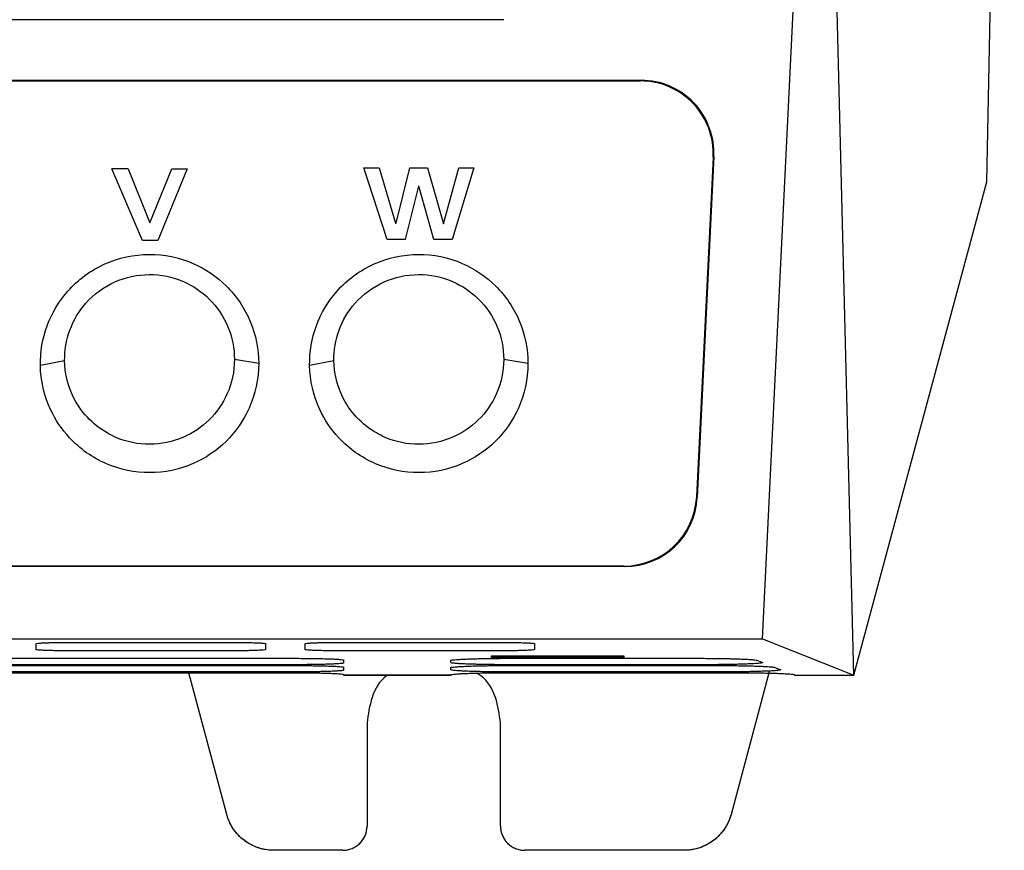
# Model space of a CAD drawing. Extents: x 76 to 839, y -9 to 645.
# Tile 19 of 78: x 363 to 403, y 218 to 252. Entities that reach past the tile are written whole.
import ezdxf

# ---------------------------------------------------------------- set-up
doc = ezdxf.new("R2010")
doc.units = 0
doc.layers.get('0').update_dxf_attribs({"linetype": 'CONTINUOUS'})

msp = doc.modelspace()

# ---------------------------------------------------------------- linework, layer by layer
at = {"color": 7, "linetype": 'CONTINUOUS'}
for p, q in [((402.505, 245.715), (403.227, 282.304)), ((393.264, 226.868), (395.713, 277.385)), ((397.028, 225.367), (395.713, 277.385)), ((382.593, 252.395), (340.593, 252.395)), ((309.168, 249.895), (388.259, 249.895)), ((309.195, 249.868), (388.231, 249.868)), ((388.259, 249.895), (388.231, 249.868)), ((391.223, 246.723), (390.544, 232.723)), ((391.251, 246.749), (390.569, 232.697)), ((391.251, 246.749), (391.223, 246.723)), ((367.107, 246.244), (366.434, 246.244)), ((367.704, 243.289), (366.434, 246.244)), ((367.107, 246.244), (368, 244.022)), ((368, 244.022), (368.91, 246.244)), ((369.545, 246.244), (368.33, 243.289)), ((368.91, 246.244), (369.545, 246.244)), ((377.792, 243.329), (376.823, 246.284)), ((376.823, 246.284), (377.462, 246.284)), ((377.462, 246.284), (378.135, 244.006)), ((378.152, 244.006), (378.723, 246.284)), ((378.723, 246.284), (379.443, 246.284)), ((379.443, 246.284), (380.112, 243.977)), ((380.112, 243.977), (380.743, 246.284)), ((381.356, 246.284), (380.459, 243.329)), ((380.743, 246.284), (381.356, 246.284)), ((397.028, 225.367), (402.505, 245.715)), ((379.079, 245.53), (378.529, 243.329)), ((379.096, 245.53), (379.079, 245.53)), ((379.714, 243.329), (379.096, 245.53)), ((378.135, 244.006), (378.152, 244.006)), ((368.33, 243.289), (367.704, 243.289)), ((378.529, 243.329), (377.792, 243.329)), ((380.459, 243.329), (379.714, 243.329)), ((364.49, 238.325), (363.49, 238.139)), ((372.489, 238.218), (371.489, 238.387)), ((375.59, 238.325), (374.59, 238.139)), ((383.589, 238.218), (382.589, 238.387)), ((390.544, 232.723), (390.569, 232.697)), ((387.569, 229.842), (309.858, 229.842)), ((387.544, 229.868), (309.883, 229.868)), ((387.569, 229.842), (387.544, 229.868)), ((304.163, 226.868), (393.264, 226.868)), ((363.313, 226.424), (363.313, 226.668)), ((364.839, 226.721), (371.239, 226.721)), ((374.403, 226.424), (374.403, 226.668)), ((375.929, 226.721), (382.329, 226.721)), ((393.264, 226.868), (397.028, 225.367)), ((371.239, 226.37), (364.839, 226.37)), ((382.329, 226.37), (375.929, 226.37)), ((382.086, 226.171), (387.538, 226.171)), ((382.086, 226.093), (382.086, 226.171)), ((382.086, 226.171), (382.086, 226.093)), ((387.538, 226.093), (382.086, 226.093)), ((387.538, 226.093), (387.537, 226.171)), ((387.538, 226.171), (387.538, 226.093)), ((373.941, 225.799), (323.493, 225.799)), ((323.518, 226.063), (373.918, 226.063)), ((323.518, 225.766), (373.918, 225.766)), ((375.99, 225.991), (375.99, 225.872)), ((375.99, 225.694), (375.99, 225.575)), ((380.407, 225.887), (380.407, 225.976)), ((390.729, 225.798), (382.941, 225.798)), ((382.942, 226.064), (390.506, 226.064)), ((382.942, 225.767), (391.25, 225.767)), ((373.941, 225.502), (323.493, 225.502)), ((323.518, 225.469), (373.918, 225.469)), ((371.17, 219.629), (369.605, 225.469)), ((371.17, 219.629), (369.605, 225.469)), ((375.99, 225.398), (375.99, 225.367)), ((375.99, 225.367), (380.407, 225.367)), ((375.99, 225.367), (375.99, 225.367)), ((380.437, 225.367), (375.99, 225.367)), ((380.407, 225.59), (380.407, 225.679)), ((391.474, 225.501), (382.941, 225.501)), ((393.54, 225.508), (391.964, 219.629)), ((393.54, 225.508), (391.964, 219.629)), ((394.583, 225.367), (394.563, 225.386)), ((394.583, 225.367), (397.028, 225.367)), ((376.957, 223.397), (376.957, 219.147)), ((382.457, 219.147), (382.457, 223.397)), ((382.457, 219.147), (382.457, 223.397)), ((382.457, 223.397), (382.457, 223.397)), ((371.17, 219.629), (371.17, 219.629)), ((391.964, 219.629), (391.964, 219.629)), ((382.457, 219.147), (382.457, 219.147)), ((375.957, 218.147), (373.102, 218.147)), ((373.102, 218.147), (373.102, 218.147)), ((375.957, 218.147), (373.102, 218.147)), ((375.957, 218.147), (375.957, 218.147)), ((390.033, 218.147), (383.457, 218.147)), ((383.457, 218.147), (383.457, 218.147)), ((390.033, 218.147), (383.457, 218.147)), ((390.033, 218.147), (390.033, 218.147))]:
    msp.add_line(p, q, dxfattribs=at)
at = {"color": 7, "linetype": 'CONTINUOUS', "flags": 128}
for points in [[(393.029, 225.983), (393.095, 225.957), (393.16, 225.931), (393.252, 225.895)], [(393.773, 225.687), (393.839, 225.66), (393.905, 225.634), (393.996, 225.598)], [(382.942, 225.47), (384.449, 225.47), (387.462, 225.47), (389.761, 225.47), (392.061, 225.47)]]:
    msp.add_lwpolyline(points, dxfattribs=at)
at = {"color": 7, "linetype": 'CONTINUOUS'}
for centre, major_axis, ratio, start_param, end_param in [((388.227, 246.864), (1.22, 2.747), 0.997781, 5.082541, 6.700216), ((388.254, 246.89), (1.22, 2.747), 0.997781, 5.082541, 6.700216), ((387.548, 232.864), (2.8, 1.08), 0.997991, 4.343586, 5.867351), ((387.573, 232.838), (2.8, 1.08), 0.997991, 4.343586, 5.867351)]:
    msp.add_ellipse(centre, major_axis=major_axis, ratio=ratio, start_param=start_param, end_param=end_param, dxfattribs=at)
for points, knots in [([(363.49, 238.139), (363.48, 238.695), (363.669, 239.808), (364.58, 241.337), (366.079, 242.442), (367.966, 242.85), (369.771, 242.477), (371.262, 241.467), (372.253, 239.995), (372.489, 238.81), (372.489, 238.218)], [11.258706, 11.258706, 11.258706, 11.258706, 12.366473, 13.466962, 14.727553, 15.955951, 17.172677, 18.264536, 19.444454, 20.622772, 20.622772, 20.622772, 20.622772]), ([(374.59, 238.139), (374.58, 238.695), (374.769, 239.808), (375.68, 241.337), (377.179, 242.442), (379.066, 242.85), (380.871, 242.477), (382.362, 241.467), (383.353, 239.995), (383.589, 238.81), (383.589, 238.218)], [11.258706, 11.258706, 11.258706, 11.258706, 12.366473, 13.466962, 14.727553, 15.955951, 17.172677, 18.264536, 19.444454, 20.622772, 20.622772, 20.622772, 20.622772]), ([(364.49, 238.325), (364.482, 238.758), (364.629, 239.624), (365.337, 240.812), (366.504, 241.672), (367.972, 241.989), (369.375, 241.7), (370.535, 240.914), (371.306, 239.769), (371.489, 238.847), (371.489, 238.387)], [11.258706, 11.258706, 11.258706, 11.258706, 12.366473, 13.466962, 14.727553, 15.955951, 17.172677, 18.264536, 19.444454, 20.622772, 20.622772, 20.622772, 20.622772]), ([(375.59, 238.325), (375.582, 238.758), (375.729, 239.624), (376.437, 240.812), (377.604, 241.672), (379.072, 241.989), (380.475, 241.7), (381.635, 240.914), (382.406, 239.769), (382.589, 238.847), (382.589, 238.387)], [11.258706, 11.258706, 11.258706, 11.258706, 12.366473, 13.466962, 14.727553, 15.955951, 17.172677, 18.264536, 19.444454, 20.622772, 20.622772, 20.622772, 20.622772]), ([(366.239, 235.356), (365.937, 235.531), (365.371, 235.982), (364.693, 236.992), (364.499, 237.84), (364.49, 238.325)], [8.198448, 8.198448, 8.198448, 8.198448, 9.081862, 10.015587, 11.258706, 11.258706, 11.258706, 11.258706]), ([(371.489, 238.387), (371.489, 237.895), (371.292, 236.97), (370.506, 235.84), (369.378, 235.077), (367.996, 234.788), (366.905, 235.012), (366.358, 235.287), (366.239, 235.356)], [2, 2, 2, 2, 3.259764, 4.36382, 5.447974, 6.65159, 7.852473, 8.198448, 8.198448, 8.198448, 8.198448]), ([(377.339, 235.356), (377.037, 235.531), (376.471, 235.982), (375.793, 236.992), (375.599, 237.84), (375.59, 238.325)], [8.198448, 8.198448, 8.198448, 8.198448, 9.081862, 10.015587, 11.258706, 11.258706, 11.258706, 11.258706]), ([(382.589, 238.387), (382.589, 237.895), (382.392, 236.97), (381.606, 235.84), (380.478, 235.077), (379.096, 234.788), (378.005, 235.012), (377.458, 235.287), (377.339, 235.356)], [2, 2, 2, 2, 3.259764, 4.36382, 5.447974, 6.65159, 7.852473, 8.198448, 8.198448, 8.198448, 8.198448]), ([(372.489, 238.218), (372.489, 237.585), (372.235, 236.397), (371.225, 234.944), (369.775, 233.963), (367.998, 233.591), (366.145, 233.972), (364.721, 234.98), (363.752, 236.425), (363.501, 237.514), (363.49, 238.139)], [2, 2, 2, 2, 3.259764, 4.36382, 5.447974, 6.65159, 7.852473, 9.081862, 10.015587, 11.258706, 11.258706, 11.258706, 11.258706]), ([(383.589, 238.218), (383.589, 237.585), (383.335, 236.397), (382.325, 234.944), (380.875, 233.963), (379.098, 233.591), (377.245, 233.972), (375.821, 234.98), (374.852, 236.425), (374.601, 237.514), (374.59, 238.139)], [2, 2, 2, 2, 3.259764, 4.36382, 5.447974, 6.65159, 7.852473, 9.081862, 10.015587, 11.258706, 11.258706, 11.258706, 11.258706]), ([(363.313, 226.668), (363.313, 226.674), (363.358, 226.683), (363.482, 226.692), (363.571, 226.697), (363.661, 226.702), (363.78, 226.706), (363.909, 226.71), (364.021, 226.713), (364.138, 226.715), (364.316, 226.718), (364.561, 226.72), (364.747, 226.721), (364.839, 226.721)], [2, 2, 2, 2, 2.719562, 3.076173, 3.254674, 3.43368, 3.712922, 3.995318, 4.138108, 4.282006, 4.568576, 4.959122, 5.350941, 5.350941, 5.350941, 5.350941]), ([(371.239, 226.721), (371.414, 226.721), (371.632, 226.719), (371.914, 226.715), (372.065, 226.713), (372.223, 226.708), (372.353, 226.704), (372.46, 226.7), (372.536, 226.696), (372.604, 226.692), (372.684, 226.686), (372.749, 226.677), (372.766, 226.671), (372.766, 226.668)], [1.999998, 1.999998, 1.999998, 1.999998, 2.735023, 2.916913, 3.280531, 3.463007, 3.742164, 4.024521, 4.167305, 4.311194, 4.597714, 4.973578, 5.350012, 5.350012, 5.350012, 5.350012]), ([(374.403, 226.668), (374.403, 226.674), (374.448, 226.683), (374.572, 226.692), (374.661, 226.697), (374.751, 226.702), (374.87, 226.706), (374.999, 226.71), (375.111, 226.713), (375.228, 226.715), (375.406, 226.718), (375.651, 226.72), (375.837, 226.721), (375.929, 226.721)], [2, 2, 2, 2, 2.719562, 3.076173, 3.254674, 3.43368, 3.712922, 3.995318, 4.138108, 4.282006, 4.568576, 4.959122, 5.350941, 5.350941, 5.350941, 5.350941]), ([(382.329, 226.721), (382.504, 226.721), (382.722, 226.719), (383.004, 226.715), (383.155, 226.713), (383.313, 226.708), (383.443, 226.704), (383.55, 226.7), (383.626, 226.696), (383.694, 226.692), (383.774, 226.686), (383.839, 226.677), (383.856, 226.671), (383.856, 226.668)], [1.999998, 1.999998, 1.999998, 1.999998, 2.735023, 2.916913, 3.280531, 3.463007, 3.742164, 4.024521, 4.167305, 4.311194, 4.597714, 4.973578, 5.350012, 5.350012, 5.350012, 5.350012]), ([(364.839, 226.37), (364.666, 226.37), (364.449, 226.371), (364.169, 226.375), (364.02, 226.378), (363.864, 226.382), (363.735, 226.386), (363.629, 226.391), (363.553, 226.395), (363.485, 226.399), (363.402, 226.405), (363.331, 226.414), (363.313, 226.42), (363.313, 226.424)], [2, 2, 2, 2, 2.720263, 2.898308, 3.253961, 3.432323, 3.705094, 3.98096, 4.120484, 4.261105, 4.541271, 4.941497, 5.337067, 5.337067, 5.337067, 5.337067]), ([(372.766, 226.424), (372.766, 226.418), (372.728, 226.41), (372.615, 226.4), (372.498, 226.393), (372.328, 226.385), (372.168, 226.381), (372.057, 226.378), (371.941, 226.376), (371.765, 226.373), (371.52, 226.37), (371.333, 226.37), (371.239, 226.37)], [2, 2, 2, 2, 2.727931, 2.909296, 3.271554, 3.725831, 4.001772, 4.141372, 4.282062, 4.56237, 4.948792, 5.336924, 5.336924, 5.336924, 5.336924]), ([(375.929, 226.37), (375.756, 226.37), (375.539, 226.371), (375.259, 226.375), (375.11, 226.378), (374.954, 226.382), (374.825, 226.386), (374.719, 226.391), (374.643, 226.395), (374.575, 226.399), (374.492, 226.405), (374.421, 226.414), (374.403, 226.42), (374.403, 226.424)], [2, 2, 2, 2, 2.720263, 2.898308, 3.253961, 3.432323, 3.705094, 3.98096, 4.120484, 4.261105, 4.541271, 4.941497, 5.337067, 5.337067, 5.337067, 5.337067]), ([(383.856, 226.424), (383.856, 226.418), (383.818, 226.41), (383.705, 226.4), (383.588, 226.393), (383.418, 226.385), (383.258, 226.381), (383.147, 226.378), (383.031, 226.376), (382.855, 226.373), (382.61, 226.37), (382.423, 226.37), (382.329, 226.37)], [2, 2, 2, 2, 2.727931, 2.909296, 3.271554, 3.725831, 4.001772, 4.141372, 4.282062, 4.56237, 4.948792, 5.336924, 5.336924, 5.336924, 5.336924]), ([(373.918, 226.063), (374.02, 226.063), (374.225, 226.062), (374.476, 226.06), (374.719, 226.057), (374.904, 226.054), (375.118, 226.05), (375.275, 226.045), (375.452, 226.04), (375.594, 226.034), (375.727, 226.026), (375.854, 226.018), (375.961, 226.006), (375.99, 225.996), (375.99, 225.991)], [2, 2, 2, 2, 2.399893, 2.806379, 3.007066, 3.406565, 3.606817, 3.991265, 4.183941, 4.568982, 4.856713, 5.143695, 5.689698, 6.238949, 6.238949, 6.238949, 6.238949]), ([(373.918, 225.766), (374.02, 225.766), (374.225, 225.765), (374.476, 225.763), (374.719, 225.76), (374.904, 225.757), (375.118, 225.753), (375.275, 225.749), (375.452, 225.743), (375.594, 225.737), (375.727, 225.73), (375.854, 225.721), (375.961, 225.709), (375.99, 225.699), (375.99, 225.694)], [2, 2, 2, 2, 2.399892, 2.806374, 3.007059, 3.406554, 3.606803, 3.991248, 4.183923, 4.568962, 4.856692, 5.143673, 5.689676, 6.238927, 6.238927, 6.238927, 6.238927]), ([(375.99, 225.872), (375.99, 225.869), (375.981, 225.864), (375.948, 225.857), (375.89, 225.849), (375.799, 225.84), (375.651, 225.831), (375.499, 225.824), (375.332, 225.818), (375.166, 225.813), (374.963, 225.808), (374.707, 225.804), (374.367, 225.8), (374.083, 225.799), (373.941, 225.799)], [2, 2, 2, 2, 2.291991, 2.598566, 2.799916, 3.198428, 3.596507, 3.968558, 4.155143, 4.528067, 4.806652, 5.084472, 5.628459, 6.174575, 6.174575, 6.174575, 6.174575]), ([(380.407, 225.976), (380.407, 225.978), (380.414, 225.984), (380.45, 225.993), (380.527, 226.003), (380.634, 226.013), (380.782, 226.022), (380.962, 226.031), (381.176, 226.039), (381.448, 226.047), (381.719, 226.053), (382.039, 226.058), (382.447, 226.062), (382.776, 226.064), (382.942, 226.064)], [2, 2, 2, 2, 2.246329, 2.731266, 2.971065, 3.448028, 3.925358, 4.179296, 4.68819, 5.196678, 5.576434, 5.954796, 6.603188, 7.264643, 7.264643, 7.264643, 7.264643]), ([(382.941, 225.798), (382.879, 225.798), (382.693, 225.798), (382.448, 225.799), (382.152, 225.802), (381.868, 225.806), (381.601, 225.811), (381.346, 225.817), (381.109, 225.825), (380.887, 225.834), (380.719, 225.844), (380.565, 225.855), (380.44, 225.869), (380.407, 225.881), (380.407, 225.887)], [2, 2, 2, 2, 2.245219, 2.72881, 2.96763, 3.442195, 3.916773, 4.165648, 4.664427, 5.162763, 5.534882, 5.905672, 6.55626, 7.218129, 7.218129, 7.218129, 7.218129]), ([(380.407, 225.679), (380.407, 225.681), (380.414, 225.687), (380.45, 225.696), (380.527, 225.706), (380.634, 225.716), (380.782, 225.725), (380.962, 225.734), (381.176, 225.742), (381.448, 225.75), (381.719, 225.756), (382.039, 225.761), (382.447, 225.766), (382.776, 225.767), (382.942, 225.767)], [2, 2, 2, 2, 2.246328, 2.731263, 2.971061, 3.448021, 3.925349, 4.179286, 4.68818, 5.196668, 5.576425, 5.954786, 6.603174, 7.264626, 7.264626, 7.264626, 7.264626]), ([(390.506, 226.064), (390.565, 226.064), (390.741, 226.063), (390.973, 226.062), (391.255, 226.06), (391.527, 226.056), (391.785, 226.052), (392.032, 226.046), (392.265, 226.039), (392.488, 226.031), (392.661, 226.022), (392.821, 226.012), (392.961, 225.999), (393.016, 225.989), (393.029, 225.983)], [2, 2, 2, 2, 2.235822, 2.701953, 2.932547, 3.391277, 3.85025, 4.089665, 4.569465, 5.049075, 5.407478, 5.764701, 6.365882, 6.977825, 6.977825, 6.977825, 6.977825]), ([(393.252, 225.895), (393.261, 225.891), (393.266, 225.884), (393.244, 225.875), (393.192, 225.865), (393.107, 225.855), (392.974, 225.845), (392.819, 225.836), (392.658, 225.829), (392.48, 225.822), (392.308, 225.817), (392.122, 225.812), (391.909, 225.808), (391.665, 225.804), (391.414, 225.801), (391.155, 225.799), (390.943, 225.798), (390.783, 225.798), (390.729, 225.798)], [2, 2, 2, 2, 2.384202, 2.769568, 3.025325, 3.535775, 3.919129, 4.271408, 4.721052, 4.946265, 5.283431, 5.620023, 5.844185, 6.258209, 6.672477, 6.880207, 7.297769, 7.50715, 7.50715, 7.50715, 7.50715]), ([(391.25, 225.767), (391.309, 225.767), (391.485, 225.767), (391.717, 225.765), (391.999, 225.763), (392.271, 225.76), (392.529, 225.755), (392.776, 225.749), (393.009, 225.743), (393.232, 225.734), (393.405, 225.725), (393.565, 225.715), (393.705, 225.702), (393.76, 225.692), (393.773, 225.687)], [2, 2, 2, 2, 2.235822, 2.701955, 2.932551, 3.391279, 3.850248, 4.089659, 4.569455, 5.049066, 5.407472, 5.764697, 6.36588, 6.977824, 6.977824, 6.977824, 6.977824]), ([(373.918, 225.469), (374.02, 225.469), (374.225, 225.468), (374.476, 225.466), (374.719, 225.464), (374.904, 225.461), (375.118, 225.456), (375.275, 225.452), (375.452, 225.446), (375.594, 225.44), (375.727, 225.433), (375.854, 225.424), (375.961, 225.412), (375.99, 225.402), (375.99, 225.398)], [2, 2, 2, 2, 2.399893, 2.806379, 3.007067, 3.406563, 3.606811, 3.991251, 4.183925, 4.568966, 4.856701, 5.143687, 5.689695, 6.238946, 6.238946, 6.238946, 6.238946]), ([(375.99, 225.575), (375.99, 225.572), (375.981, 225.567), (375.948, 225.56), (375.89, 225.552), (375.799, 225.543), (375.651, 225.534), (375.499, 225.527), (375.332, 225.521), (375.166, 225.516), (374.963, 225.511), (374.707, 225.507), (374.367, 225.503), (374.083, 225.502), (373.941, 225.502)], [2, 2, 2, 2, 2.291991, 2.598563, 2.799912, 3.198425, 3.59651, 3.968565, 4.155152, 4.528078, 4.806663, 5.084483, 5.62847, 6.174587, 6.174587, 6.174587, 6.174587]), ([(377.801, 225.367), (377.788, 225.358), (377.477, 225.153), (377.097, 224.454), (377.004, 223.749), (376.957, 223.397)], [0, 0, 0, 0, 0.020986, 0.510493, 1, 1, 1, 1]), ([(377.801, 225.367), (377.788, 225.358), (377.477, 225.153), (377.097, 224.454), (377.004, 223.749), (376.957, 223.397)], [0, 0, 0, 0, 0.0210367, 0.5105183, 1, 1, 1, 1]), ([(382.941, 225.501), (382.879, 225.501), (382.693, 225.501), (382.448, 225.502), (382.152, 225.505), (381.868, 225.509), (381.601, 225.514), (381.346, 225.521), (381.109, 225.528), (380.887, 225.537), (380.719, 225.547), (380.565, 225.558), (380.44, 225.573), (380.407, 225.584), (380.407, 225.59)], [2, 2, 2, 2, 2.245219, 2.728811, 2.967632, 3.442197, 3.916779, 4.165656, 4.66444, 5.16278, 5.534901, 5.905692, 6.556279, 7.218147, 7.218147, 7.218147, 7.218147]), ([(380.407, 225.367), (380.407, 225.369), (380.412, 225.374), (380.416, 225.38), (380.416, 225.382)], [2, 2, 2, 2, 2.3864995, 2.7755884, 2.7755884, 2.7755884, 2.7755884]), ([(380.416, 225.382), (380.416, 225.388), (380.447, 225.399), (380.566, 225.413), (380.714, 225.424), (380.88, 225.433), (381.103, 225.443), (381.34, 225.451), (381.595, 225.457), (381.837, 225.462), (382.12, 225.466), (382.386, 225.468), (382.661, 225.47), (382.848, 225.47), (382.942, 225.47)], [2, 2, 2, 2, 2.646126, 3.279847, 3.657912, 4.037637, 4.546423, 5.055942, 5.310324, 5.795654, 6.159551, 6.52553, 6.895613, 7.270856, 7.270856, 7.270856, 7.270856]), ([(382.457, 223.397), (382.412, 223.751), (382.321, 224.459), (381.901, 225.19), (381.541, 225.418), (381.484, 225.454)], [0, 0, 0, 0, 0.456943, 0.913886, 1, 1, 1, 1]), ([(382.457, 223.397), (382.412, 223.751), (382.321, 224.459), (381.901, 225.19), (381.541, 225.418), (381.484, 225.454)], [0, 0, 0, 0, 0.456922, 0.913845, 1, 1, 1, 1]), ([(393.996, 225.598), (394.005, 225.594), (394.011, 225.588), (393.989, 225.578), (393.936, 225.568), (393.851, 225.558), (393.719, 225.548), (393.563, 225.539), (393.402, 225.532), (393.224, 225.526), (393.053, 225.52), (392.866, 225.516), (392.653, 225.511), (392.409, 225.507), (392.158, 225.504), (391.899, 225.502), (391.687, 225.501), (391.527, 225.501), (391.474, 225.501)], [2, 2, 2, 2, 2.384202, 2.769568, 3.025325, 3.535776, 3.919131, 4.271408, 4.721048, 4.946258, 5.283422, 5.620012, 5.844174, 6.258199, 6.672469, 6.8802, 7.297762, 7.507144, 7.507144, 7.507144, 7.507144]), ([(392.061, 225.47), (392.139, 225.47), (392.295, 225.47), (392.527, 225.469), (392.754, 225.467), (392.999, 225.464), (393.214, 225.461), (393.423, 225.456), (393.606, 225.452), (393.775, 225.447), (393.952, 225.441), (394.112, 225.434), (394.268, 225.425), (394.388, 225.417), (394.483, 225.408), (394.549, 225.398), (394.585, 225.389), (394.589, 225.382), (394.586, 225.379)], [2, 2, 2, 2, 2.311384, 2.621721, 2.930674, 3.238868, 3.649596, 3.870757, 4.202762, 4.535234, 4.75724, 5.200261, 5.544103, 5.912237, 6.279537, 6.646882, 7.015341, 7.386051, 7.386051, 7.386051, 7.386051]), ([(373.102, 218.147), (372.666, 218.147), (372.231, 218.294), (371.538, 218.826), (371.283, 219.208), (371.17, 219.629)], [0, 0, 0, 0, 0.5, 0.5, 1, 1, 1, 1]), ([(373.102, 218.147), (373.058, 218.148), (372.971, 218.149), (372.84, 218.162), (372.711, 218.184), (372.584, 218.213), (372.396, 218.27), (372.155, 218.375), (371.879, 218.553), (371.635, 218.773), (371.454, 219.002), (371.325, 219.221), (371.233, 219.42), (371.191, 219.559), (371.17, 219.629)], [0, 0, 0, 0, 0.050276, 0.100212, 0.150023, 0.199926, 0.250134, 0.37498, 0.500038, 0.624884, 0.749942, 0.83332, 0.916339, 1, 1, 1, 1]), ([(391.964, 219.629), (391.851, 219.208), (391.596, 218.826), (390.904, 218.294), (390.469, 218.147), (390.033, 218.147)], [0, 0, 0, 0, 0.5, 0.5, 1, 1, 1, 1]), ([(391.964, 219.629), (391.952, 219.587), (391.928, 219.503), (391.882, 219.38), (391.828, 219.261), (391.766, 219.146), (391.662, 218.979), (391.499, 218.773), (391.256, 218.553), (390.98, 218.375), (390.712, 218.259), (390.467, 218.19), (390.251, 218.154), (390.106, 218.149), (390.033, 218.147)], [0, 0, 0, 0, 0.050276, 0.100212, 0.150023, 0.199926, 0.250134, 0.37498, 0.500038, 0.624884, 0.749942, 0.83332, 0.916339, 1, 1, 1, 1]), ([(375.957, 218.147), (375.99, 218.148), (376.056, 218.15), (376.153, 218.164), (376.248, 218.188), (376.371, 218.232), (376.517, 218.31), (376.669, 218.435), (376.795, 218.587), (376.887, 218.761), (376.947, 218.95), (376.954, 219.081), (376.957, 219.147)], [0, 0, 0, 0, 0.062924, 0.125198, 0.187427, 0.250218, 0.375005, 0.500147, 0.624933, 0.750075, 0.87477, 1, 1, 1, 1]), ([(375.957, 218.147), (376.219, 218.147), (376.479, 218.254), (376.85, 218.625), (376.957, 218.885), (376.957, 219.147)], [0, 0, 0, 0, 0.5, 0.5, 1, 1, 1, 1]), ([(382.457, 219.147), (382.458, 219.114), (382.46, 219.048), (382.475, 218.951), (382.499, 218.856), (382.543, 218.733), (382.62, 218.587), (382.746, 218.435), (382.898, 218.31), (383.072, 218.218), (383.261, 218.158), (383.392, 218.15), (383.457, 218.147)], [0, 0, 0, 0, 0.062924, 0.125198, 0.187427, 0.250218, 0.375005, 0.500147, 0.624933, 0.750075, 0.87477, 1, 1, 1, 1]), ([(382.457, 219.147), (382.457, 218.885), (382.565, 218.625), (382.935, 218.254), (383.196, 218.147), (383.457, 218.147)], [0, 0, 0, 0, 0.5, 0.5, 1, 1, 1, 1])]:
    msp.add_open_spline(points, degree=3, knots=knots, dxfattribs=at)
for points in [[(372.766, 226.668), (372.767, 226.587), (372.766, 226.505), (372.766, 226.424)], [(383.856, 226.668), (383.857, 226.587), (383.856, 226.505), (383.856, 226.424)], [(394.586, 225.379), (394.582, 225.375), (394.587, 225.371), (394.583, 225.367)]]:
    msp.add_open_spline(points, degree=3, dxfattribs=at)

doc.saveas('drawing.dxf')
